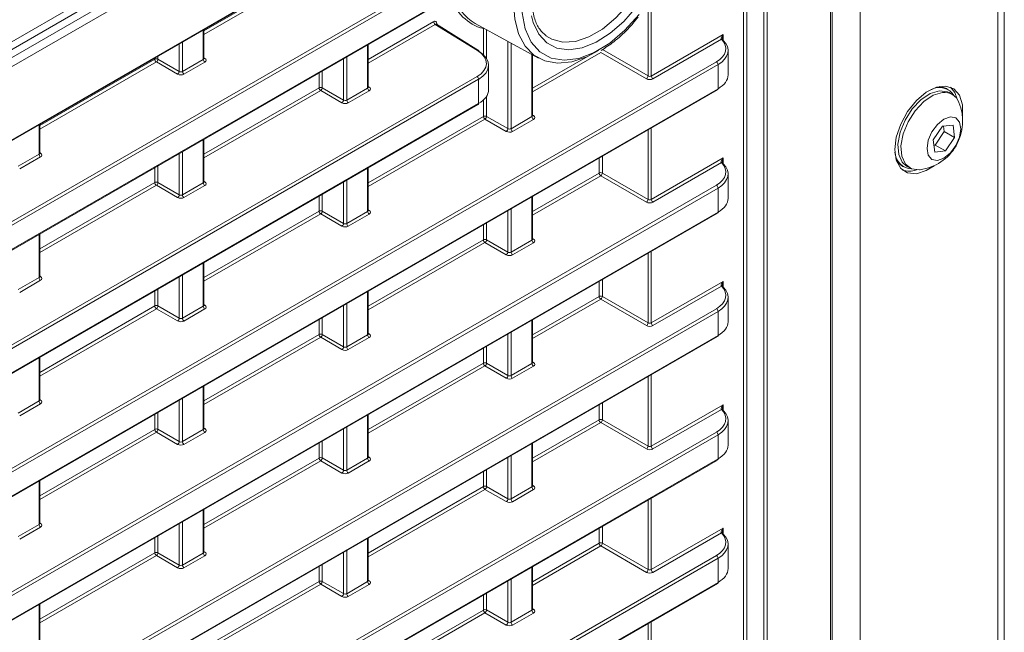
# Model space of a CAD drawing. Header units: millimetres. Extents: x 0 to 1118, y 0 to 864.
# Tile 98 of 156: x 1010 to 1031, y 344 to 357. Entities that reach past the tile are written whole.
import ezdxf

# ---------------------------------------------------------------- set-up
doc = ezdxf.new("R2010")
doc.units = ezdxf.units.MM

msp = doc.modelspace()

# ---------------------------------------------------------------- linework, layer by layer
at = {"color": 9, "linetype": 'Continuous', "lineweight": 0}
for p, q in [((878.084, 280.746), (1023.554, 364.725)), ((1023.181, 364.856), (878.808, 281.511)), ((1023.641, 364.572), (878.171, 280.594)), ((1031.105, 363.664), (1031.105, 317.325)), ((1027.417, 314.542), (1027.417, 362.392)), ((1028.069, 361.911), (1028.069, 315.573)), ((880.541, 280.347), (1021.271, 361.589)), ((1025.948, 316.214), (1025.948, 359.105)), ((1026.018, 359.105), (1026.018, 316.214)), ((1006.287, 351.133), (1019.807, 358.938)), ((1019.842, 358.877), (1006.322, 351.072)), ((1025.499, 316.432), (1025.499, 358.87)), ((1025.569, 358.911), (1025.569, 316.433)), ((1013.598, 357.118), (1016.137, 358.584)), ((1016.172, 358.523), (1013.598, 357.037)), ((1006.322, 350.54), (1019.632, 358.224)), ((1023.393, 356.12), (1023.393, 357.655)), ((1023.463, 357.695), (1023.463, 356.119)), ((1017.221, 356.486), (1018.665, 357.319)), ((1018.735, 357.278), (1018.735, 357.254)), ((1013.583, 356.486), (1013.583, 357.134)), ((1018.699, 357.258), (1017.221, 356.405)), ((1019.63, 356.683), (1018.699, 357.258)), ((1019.761, 356.59), (1019.761, 357.167)), ((1019.831, 357.142), (1019.831, 356.505)), ((1013.122, 356.868), (1013.122, 356.22)), ((1020.3, 354.957), (1020.3, 356.885)), ((1020.37, 356.846), (1020.37, 354.956)), ((1023.463, 356.119), (1025.048, 357.034)), ((1025.01, 356.931), (1023.498, 356.058)), ((1025.048, 357.034), (1025.048, 356.922)), ((1013.052, 356.221), (1013.052, 356.827)), ((1017.207, 355.854), (1017.207, 356.807)), ((1022.35, 356.641), (1020.845, 355.773)), ((1023.358, 356.059), (1022.35, 356.641)), ((1022.385, 356.702), (1023.393, 356.12)), ((1009.296, 347.422), (1024.903, 356.432)), ((1009.974, 355.026), (1012.513, 356.492)), ((1012.548, 356.431), (1009.974, 354.945)), ((1012.513, 356.492), (1012.513, 356.516)), ((1013.017, 356.16), (1012.548, 356.431)), ((1012.583, 356.557), (1012.583, 356.492)), ((1012.583, 356.492), (1013.052, 356.221)), ((1013.122, 356.22), (1013.583, 356.486)), ((1013.618, 356.425), (1013.157, 356.159)), ((1013.598, 356.521), (1013.619, 356.508)), ((1016.676, 355.589), (1016.676, 356.5)), ((1016.746, 356.541), (1016.746, 355.588)), ((1020.831, 355.222), (1020.831, 356.593)), ((1020.845, 355.854), (1022.07, 356.56)), ((1024.938, 356.371), (1009.33, 347.361)), ((1016.137, 355.86), (1016.137, 356.189)), ((1016.207, 356.23), (1016.207, 355.86)), ((1024.938, 355.839), (1024.938, 356.371)), ((1006.287, 348.409), (1019.621, 356.107)), ((1019.656, 356.046), (1006.322, 348.348)), ((1019.656, 355.514), (1019.656, 356.046)), ((1009.33, 346.829), (1024.938, 355.839)), ((1013.598, 354.394), (1016.137, 355.86)), ((1016.172, 355.799), (1013.598, 354.313)), ((1016.641, 355.528), (1016.172, 355.799)), ((1016.207, 355.86), (1016.676, 355.589)), ((1016.746, 355.588), (1017.207, 355.854)), ((1017.242, 355.793), (1016.781, 355.527)), ((1017.221, 355.889), (1017.243, 355.876)), ((1019.761, 355.228), (1019.761, 355.589)), ((1019.831, 355.672), (1019.831, 355.228)), ((1006.322, 347.816), (1019.656, 355.514)), ((1017.221, 353.762), (1019.761, 355.228)), ((1019.796, 355.167), (1017.221, 353.681)), ((1020.264, 354.896), (1019.796, 355.167)), ((1019.831, 355.228), (1020.3, 354.957)), ((1020.37, 354.956), (1020.831, 355.222)), ((1020.865, 355.161), (1020.405, 354.895)), ((1020.845, 355.257), (1020.867, 355.244)), ((1009.959, 354.394), (1009.959, 355.042)), ((1023.393, 353.396), (1023.393, 354.93)), ((1023.463, 354.971), (1023.463, 353.395)), ((1013.583, 353.762), (1013.583, 354.715)), ((1013.122, 354.449), (1013.122, 353.496)), ((1009.498, 354.128), (1009.959, 354.394)), ((1009.994, 354.333), (1009.533, 354.067)), ((1009.974, 354.429), (1009.995, 354.416)), ((1013.052, 353.497), (1013.052, 354.408)), ((1022.315, 353.978), (1022.315, 354.308)), ((1022.385, 354.348), (1022.385, 353.978)), ((1023.463, 353.395), (1025.048, 354.31)), ((1025.048, 354.31), (1025.048, 354.198)), ((1012.513, 353.768), (1012.513, 354.097)), ((1012.583, 354.138), (1012.583, 353.768)), ((1017.207, 353.13), (1017.207, 354.083)), ((1025.01, 354.207), (1023.498, 353.334)), ((1013.598, 353.797), (1013.619, 353.784)), ((1016.746, 353.817), (1016.746, 352.864)), ((1020.845, 353.13), (1022.315, 353.978)), ((1022.35, 353.917), (1020.845, 353.049)), ((1023.358, 353.335), (1022.35, 353.917)), ((1022.385, 353.978), (1023.393, 353.396)), ((1006.287, 342.961), (1024.903, 353.708)), ((1024.938, 353.647), (1006.322, 342.9)), ((1009.974, 352.302), (1012.513, 353.768)), ((1012.548, 353.707), (1009.974, 352.221)), ((1013.017, 353.436), (1012.548, 353.707)), ((1012.583, 353.768), (1013.052, 353.497)), ((1013.122, 353.496), (1013.583, 353.762)), ((1013.618, 353.701), (1013.157, 353.435)), ((1016.676, 352.865), (1016.676, 353.776)), ((1024.938, 353.114), (1024.938, 353.647)), ((1016.137, 353.136), (1016.137, 353.465)), ((1016.207, 353.506), (1016.207, 353.136)), ((1020.831, 352.498), (1020.831, 353.451)), ((1017.221, 353.165), (1017.243, 353.152)), ((1020.3, 352.233), (1020.3, 353.144)), ((1020.37, 353.185), (1020.37, 352.232)), ((1006.322, 342.368), (1024.938, 353.114)), ((1013.598, 351.67), (1016.137, 353.136)), ((1016.172, 353.075), (1013.598, 351.589)), ((1016.641, 352.804), (1016.172, 353.075)), ((1016.207, 353.136), (1016.676, 352.865)), ((1016.746, 352.864), (1017.207, 353.13)), ((1017.242, 353.069), (1016.781, 352.803)), ((1019.761, 352.504), (1019.761, 352.833)), ((1019.831, 352.874), (1019.831, 352.504)), ((1009.959, 351.67), (1009.959, 352.623)), ((1017.221, 351.038), (1019.761, 352.504)), ((1019.831, 352.504), (1020.3, 352.233)), ((1020.37, 352.232), (1020.831, 352.498)), ((1020.845, 352.533), (1020.867, 352.52)), ((1019.796, 352.443), (1017.221, 350.957)), ((1020.264, 352.172), (1019.796, 352.443)), ((1020.865, 352.437), (1020.405, 352.171)), ((1023.393, 350.672), (1023.393, 352.206)), ((1023.463, 352.247), (1023.463, 350.671)), ((1013.583, 351.038), (1013.583, 351.991)), ((1009.498, 351.404), (1009.959, 351.67)), ((1009.974, 351.705), (1009.995, 351.692)), ((1013.052, 350.773), (1013.052, 351.684)), ((1013.122, 351.725), (1013.122, 350.772)), ((1022.385, 351.624), (1022.385, 351.254)), ((1009.994, 351.609), (1009.533, 351.343)), ((1012.583, 351.414), (1012.583, 351.044)), ((1022.315, 351.254), (1022.315, 351.583)), ((1023.463, 350.671), (1025.048, 351.585)), ((1025.01, 351.483), (1023.498, 350.61)), ((1025.048, 351.585), (1025.048, 351.474)), ((1012.513, 351.044), (1012.513, 351.373)), ((1017.207, 350.406), (1017.207, 351.359)), ((1020.845, 350.406), (1022.315, 351.254)), ((1022.35, 351.193), (1020.845, 350.325)), ((1023.358, 350.611), (1022.35, 351.193)), ((1022.385, 351.254), (1023.393, 350.672)), ((1006.287, 340.237), (1024.903, 350.983)), ((1009.974, 349.578), (1012.513, 351.044)), ((1012.548, 350.983), (1009.974, 349.497)), ((1013.017, 350.712), (1012.548, 350.983)), ((1012.583, 351.044), (1013.052, 350.773)), ((1013.122, 350.772), (1013.583, 351.038)), ((1013.618, 350.977), (1013.157, 350.711)), ((1013.598, 351.073), (1013.619, 351.06)), ((1016.676, 350.141), (1016.676, 351.052)), ((1016.746, 351.093), (1016.746, 350.14)), ((1024.938, 350.923), (1006.322, 340.176)), ((1016.207, 350.782), (1016.207, 350.412)), ((1024.938, 350.39), (1024.938, 350.923)), ((1016.137, 350.411), (1016.137, 350.741)), ((1020.831, 349.774), (1020.831, 350.727)), ((1006.322, 339.644), (1024.938, 350.39)), ((1013.598, 348.946), (1016.137, 350.411)), ((1016.172, 350.351), (1013.598, 348.865)), ((1016.641, 350.08), (1016.172, 350.351)), ((1016.207, 350.412), (1016.676, 350.141)), ((1016.746, 350.14), (1017.207, 350.406)), ((1017.242, 350.345), (1016.781, 350.079)), ((1017.221, 350.441), (1017.243, 350.428)), ((1020.3, 349.509), (1020.3, 350.42)), ((1020.37, 350.461), (1020.37, 349.508)), ((1019.761, 349.779), (1019.761, 350.109)), ((1019.831, 350.15), (1019.831, 349.78)), ((1009.959, 348.946), (1009.959, 349.899)), ((1017.221, 348.314), (1019.761, 349.779)), ((1019.796, 349.719), (1017.221, 348.233)), ((1020.264, 349.448), (1019.796, 349.719)), ((1019.831, 349.78), (1020.3, 349.509)), ((1020.37, 349.508), (1020.831, 349.774)), ((1020.865, 349.713), (1020.405, 349.447)), ((1020.845, 349.809), (1020.867, 349.796)), ((1023.393, 347.948), (1023.393, 349.482)), ((1023.463, 349.522), (1023.463, 347.947)), ((1013.583, 348.314), (1013.583, 349.267)), ((1009.498, 348.68), (1009.959, 348.946)), ((1009.994, 348.885), (1009.533, 348.619)), ((1009.974, 348.981), (1009.995, 348.968)), ((1013.052, 348.049), (1013.052, 348.96)), ((1013.122, 349.001), (1013.122, 348.048)), ((1022.315, 348.53), (1022.315, 348.859)), ((1022.385, 348.9), (1022.385, 348.53)), ((1023.463, 347.947), (1025.048, 348.861)), ((1025.048, 348.861), (1025.048, 348.75)), ((1012.513, 348.319), (1012.513, 348.649)), ((1012.583, 348.689), (1012.583, 348.32)), ((1017.207, 347.682), (1017.207, 348.635)), ((1025.01, 348.759), (1023.498, 347.886)), ((1016.746, 348.369), (1016.746, 347.416)), ((1020.845, 347.681), (1022.315, 348.53)), ((1022.35, 348.469), (1020.845, 347.601)), ((1023.358, 347.887), (1022.35, 348.469)), ((1022.385, 348.53), (1023.393, 347.948)), ((1006.287, 337.513), (1024.903, 348.259)), ((1024.938, 348.198), (1006.322, 337.452)), ((1009.974, 346.853), (1012.513, 348.319)), ((1012.548, 348.259), (1009.974, 346.773)), ((1013.017, 347.988), (1012.548, 348.259)), ((1012.583, 348.32), (1013.052, 348.049)), ((1013.122, 348.048), (1013.583, 348.314)), ((1013.618, 348.253), (1013.157, 347.987)), ((1013.598, 348.349), (1013.619, 348.336)), ((1016.676, 347.417), (1016.676, 348.328)), ((1024.938, 347.666), (1024.938, 348.198)), ((1016.137, 347.687), (1016.137, 348.017)), ((1016.207, 348.057), (1016.207, 347.688)), ((1020.831, 347.05), (1020.831, 348.003)), ((1017.221, 347.717), (1017.243, 347.704)), ((1020.37, 347.737), (1020.37, 346.784)), ((1006.322, 336.92), (1024.938, 347.666)), ((1013.598, 346.221), (1016.137, 347.687)), ((1016.172, 347.627), (1013.598, 346.141)), ((1016.641, 347.356), (1016.172, 347.627)), ((1016.207, 347.688), (1016.676, 347.417)), ((1016.746, 347.416), (1017.207, 347.682)), ((1017.242, 347.621), (1016.781, 347.355)), ((1020.3, 346.785), (1020.3, 347.696)), ((1019.761, 347.055), (1019.761, 347.385)), ((1019.831, 347.425), (1019.831, 347.056)), ((1009.959, 346.222), (1009.959, 347.175)), ((1020.845, 347.085), (1020.867, 347.071)), ((1017.221, 345.589), (1019.761, 347.055)), ((1019.796, 346.995), (1017.221, 345.509)), ((1020.264, 346.724), (1019.796, 346.995)), ((1019.831, 347.056), (1020.3, 346.785)), ((1020.37, 346.784), (1020.831, 347.05)), ((1020.865, 346.989), (1020.405, 346.723)), ((1023.393, 345.224), (1023.393, 346.758)), ((1023.463, 346.798), (1023.463, 345.223)), ((1013.583, 345.59), (1013.583, 346.543)), ((1009.498, 345.956), (1009.959, 346.222)), ((1009.974, 346.257), (1009.995, 346.243)), ((1013.052, 345.325), (1013.052, 346.236)), ((1013.122, 346.277), (1013.122, 345.324)), ((1009.994, 346.161), (1009.533, 345.895)), ((1022.315, 345.806), (1022.315, 346.135)), ((1022.385, 346.176), (1022.385, 345.806)), ((1023.463, 345.223), (1025.048, 346.137)), ((1025.01, 346.035), (1023.498, 345.162)), ((1025.048, 346.137), (1025.048, 346.026)), ((1012.513, 345.595), (1012.513, 345.925)), ((1012.583, 345.965), (1012.583, 345.596)), ((1017.207, 344.958), (1017.207, 345.911)), ((1020.845, 344.957), (1022.315, 345.806)), ((1022.385, 345.806), (1023.393, 345.224)), ((1009.974, 344.129), (1012.513, 345.595)), ((1012.583, 345.596), (1013.052, 345.325)), ((1013.122, 345.324), (1013.583, 345.59)), ((1013.598, 345.625), (1013.619, 345.611)), ((1016.676, 344.693), (1016.676, 345.604)), ((1016.746, 345.645), (1016.746, 344.692)), ((1022.35, 345.745), (1020.845, 344.876)), ((1023.358, 345.163), (1022.35, 345.745)), ((1006.287, 334.789), (1024.903, 345.535)), ((1024.938, 345.474), (1006.322, 334.728)), ((1012.548, 345.534), (1009.974, 344.048)), ((1013.017, 345.264), (1012.548, 345.534)), ((1013.618, 345.529), (1013.157, 345.263)), ((1016.207, 345.333), (1016.207, 344.964)), ((1024.938, 344.942), (1024.938, 345.474)), ((1016.137, 344.963), (1016.137, 345.293)), ((1020.831, 344.326), (1020.831, 345.279)), ((1006.322, 334.196), (1024.938, 344.942)), ((1013.598, 343.497), (1016.137, 344.963)), ((1016.172, 344.902), (1013.598, 343.416)), ((1016.641, 344.632), (1016.172, 344.902)), ((1016.207, 344.964), (1016.676, 344.693)), ((1016.746, 344.692), (1017.207, 344.958)), ((1017.242, 344.897), (1016.781, 344.631)), ((1017.221, 344.993), (1017.243, 344.979)), ((1020.3, 344.061), (1020.3, 344.972)), ((1020.37, 345.013), (1020.37, 344.06)), ((1019.831, 344.701), (1019.831, 344.332)), ((1019.761, 344.331), (1019.761, 344.661)), ((1009.959, 343.498), (1009.959, 344.451)), ((1017.221, 342.865), (1019.761, 344.331)), ((1019.796, 344.27), (1017.221, 342.784)), ((1020.264, 344), (1019.796, 344.27)), ((1019.831, 344.332), (1020.3, 344.061)), ((1020.37, 344.06), (1020.831, 344.326)), ((1020.865, 344.265), (1020.405, 343.999)), ((1020.845, 344.361), (1020.867, 344.347)), ((1023.393, 342.5), (1023.393, 344.034)), ((1023.463, 344.074), (1023.463, 342.499))]:
    msp.add_line(p, q, dxfattribs=at)
at = {"color": 7, "linetype": 'Continuous', "lineweight": 15}
for p, q in [((878.704, 281.282), (1023.078, 364.627)), ((1031.251, 363.868), (1031.251, 317.529)), ((1027.453, 314.593), (1027.453, 362.443)), ((880.53, 280.324), (1021.261, 361.566)), ((1006.311, 350.517), (1019.621, 358.201)), ((1019.579, 357.28), (1020.977, 356.513)), ((1013.598, 356.507), (1013.598, 357.142)), ((1019.655, 356.685), (1018.725, 357.26)), ((1021.139, 357.008), (1021.201, 356.966)), ((1017.221, 355.875), (1017.221, 356.815)), ((1025.157, 356.142), (1025.157, 356.68)), ((1020.845, 355.243), (1020.845, 356.585)), ((1019.876, 355.817), (1019.876, 356.355)), ((1009.32, 346.806), (1024.927, 355.816)), ((1030.015, 355.817), (1029.973, 355.841)), ((1030.102, 355.714), (1030.034, 355.752)), ((1006.311, 347.793), (1019.646, 355.491)), ((1009.974, 354.415), (1009.974, 355.05)), ((1029.886, 355.009), (1029.683, 354.713)), ((1029.723, 354.596), (1029.925, 354.893)), ((1030.122, 355.033), (1029.886, 355.009)), ((1029.925, 354.893), (1029.911, 355.012)), ((1029.925, 354.893), (1030.155, 354.76)), ((1030.155, 354.76), (1030.122, 355.033)), ((1013.598, 353.783), (1013.598, 354.723)), ((1029.683, 354.713), (1029.717, 354.44)), ((1029.953, 354.464), (1030.155, 354.76)), ((1029.698, 354.594), (1029.723, 354.596)), ((1029.717, 354.44), (1029.953, 354.464)), ((1029.723, 354.596), (1029.953, 354.464)), ((1017.221, 353.151), (1017.221, 354.091)), ((1028.989, 354.137), (1029.031, 354.113)), ((1029.097, 354.129), (1029.164, 354.09)), ((1025.157, 353.418), (1025.157, 353.956)), ((1020.845, 352.519), (1020.845, 353.459)), ((1006.311, 342.345), (1024.927, 353.092)), ((1009.974, 351.691), (1009.974, 352.631)), ((1013.598, 351.059), (1013.598, 351.999)), ((1017.221, 350.427), (1017.221, 351.367)), ((1025.157, 350.694), (1025.157, 351.232)), ((1020.845, 349.795), (1020.845, 350.735)), ((1006.311, 339.621), (1024.927, 350.368)), ((1009.974, 348.967), (1009.974, 349.907)), ((1013.598, 348.335), (1013.598, 349.275)), ((1017.221, 347.703), (1017.221, 348.643)), ((1025.157, 347.97), (1025.157, 348.508)), ((1020.845, 347.071), (1020.845, 348.011)), ((1006.311, 336.897), (1024.927, 347.643)), ((1009.974, 346.243), (1009.974, 347.183)), ((1013.598, 345.611), (1013.598, 346.551)), ((1017.221, 344.979), (1017.221, 345.919)), ((1025.157, 345.245), (1025.157, 345.784)), ((1020.845, 344.347), (1020.845, 345.287)), ((1006.311, 334.173), (1024.927, 344.919)), ((1009.974, 343.519), (1009.974, 344.459))]:
    msp.add_line(p, q, dxfattribs=at)
at = {"color": 9, "linetype": 'Continuous', "lineweight": 0, "flags": 128}
for points in [[(1021.273, 359.642), (1021.023, 359.224), (1020.826, 358.784), (1020.689, 358.34), (1020.618, 357.91), (1020.615, 357.511), (1020.681, 357.159), (1020.814, 356.868), (1021.007, 356.651), (1021.253, 356.515), (1021.542, 356.466), (1021.863, 356.507), (1022.202, 356.635), (1022.547, 356.845), (1022.882, 357.13), (1023.195, 357.477)], [(1023.86, 359.569), (1023.829, 359.194), (1023.736, 358.797), (1023.585, 358.396), (1023.382, 358.007), (1023.137, 357.645), (1022.857, 357.326), (1022.557, 357.062), (1022.246, 356.865), (1021.939, 356.742), (1021.647, 356.698), (1021.383, 356.736), (1021.158, 356.853), (1020.981, 357.045), (1020.858, 357.304), (1020.821, 357.448)], [(1021.201, 356.966), (1021.268, 356.93), (1021.513, 356.866), (1021.79, 356.883), (1022.086, 356.982), (1022.388, 357.156), (1022.685, 357.4), (1022.961, 357.702), (1023.206, 358.049), (1023.409, 358.425), (1023.56, 358.816), (1023.653, 359.202), (1023.685, 359.568)], [(1019.761, 357.167), (1019.765, 357.175), (1019.767, 357.177)], [(1019.775, 357.173), (1019.768, 357.17), (1019.761, 357.167)]]:
    msp.add_lwpolyline(points, dxfattribs=at)
at = {"color": 7, "linetype": 'Continuous', "lineweight": 15, "flags": 128}
for points in [[(1022.3, 356.686), (1022.039, 356.546), (1021.71, 356.435), (1021.399, 356.403), (1021.118, 356.451), (1020.875, 356.579), (1020.679, 356.781), (1020.537, 357.05), (1020.454, 357.378), (1020.437, 357.55)], [(1030.329, 355.219), (1030.33, 355.228), (1030.33, 355.486), (1030.264, 355.695), (1030.138, 355.836), (1029.963, 355.896), (1029.754, 355.871), (1029.531, 355.761), (1029.312, 355.577), (1029.118, 355.336), (1028.966, 355.059), (1028.869, 354.769), (1028.836, 354.494), (1028.836, 354.494)], [(1029.097, 354.129), (1029.001, 354.214), (1028.921, 354.389), (1028.905, 354.618), (1028.953, 354.879), (1029.061, 355.146), (1029.219, 355.393), (1029.41, 355.595), (1029.617, 355.733), (1029.819, 355.794)], [(1029.395, 354.05), (1029.38, 354.048), (1029.203, 354.071), (1029.068, 354.175), (1028.988, 354.35), (1028.972, 354.579), (1029.02, 354.84), (1029.128, 355.107), (1029.286, 355.354), (1029.478, 355.556), (1029.684, 355.695), (1029.886, 355.755)], [(1029.816, 355.887), (1029.89, 355.875), (1029.973, 355.841)], [(1029.819, 355.794), (1029.996, 355.771), (1030.034, 355.752)], [(1030.213, 355.607), (1030.158, 355.757), (1030.062, 355.874)], [(1030.062, 355.217), (1030.183, 355.194), (1030.264, 355.101), (1030.292, 354.952), (1030.264, 354.771), (1030.183, 354.584), (1030.062, 354.421), (1029.92, 354.306), (1029.777, 354.256), (1029.656, 354.279), (1029.575, 354.372), (1029.546, 354.521), (1029.574, 354.702), (1029.655, 354.888), (1029.776, 355.052), (1029.919, 355.167), (1030.062, 355.217)], [(1028.836, 354.494), (1028.869, 354.258), (1028.966, 354.081), (1029.118, 353.979), (1029.312, 353.962), (1029.531, 354.031), (1029.706, 354.14)], [(1028.989, 354.137), (1028.918, 354.192), (1028.872, 354.25)]]:
    msp.add_lwpolyline(points, dxfattribs=at)
at = {"color": 7, "linetype": 'Continuous', "lineweight": 15}
for centre, radius, start, end in [((1020.011, 358.137), 1.002, 195.5292, 255.547), ((1020.1, 358.166), 1.027, 194.779, 239.5336), ((1025.025, 356.907), 0.0276, 356.8614, 44.3385), ((1019.641, 356.665), 0.0247, 353.5985, 52.967), ((1024.913, 355.836), 0.0247, 305.0752, 6.237), ((1029.815, 355.476), 0.39, 32.0224, 116.7761), ((1029.93, 355.416), 0.342, 20.066, 97.4658), ((1029.252, 355.122), 1.081, 277.6071, 22.3983), ((1019.632, 355.511), 0.024, 304.1262, 7.186), ((1029.227, 354.457), 0.39, 183.2308, 267.9814), ((1025.025, 354.183), 0.0276, 356.8614, 44.3385), ((1029.154, 354.484), 0.465, 251.3601, 289.8883), ((1024.914, 353.111), 0.024, 304.1262, 7.186), ((1025.025, 351.459), 0.0276, 356.8623, 44.3151), ((1024.914, 350.387), 0.024, 304.1262, 7.186), ((1025.025, 348.735), 0.0276, 356.8623, 44.3151), ((1024.914, 347.663), 0.024, 304.1262, 7.186), ((1025.025, 346.01), 0.0276, 356.8623, 44.3151), ((1024.914, 344.939), 0.024, 304.1262, 7.186)]:
    msp.add_arc(centre, radius, start, end, dxfattribs=at)
at = {"color": 9, "linetype": 'Continuous', "lineweight": 0}
for centre, radius, start, end in [((1018.742, 357.322), 0.077, 182.6523, 236.7703), ((1018.747, 357.253), 0.0275, 115.8058, 159.6314), ((1025.019, 356.913), 0.0277, 48.8406, 117.4768), ((1025.023, 356.901), 0.0329, 49.8331, 113.8872), ((1019.644, 356.663), 0.0244, 62.6741, 126.5108), ((1012.548, 356.423), 0.077, 63.2338, 117.3435), ((1012.59, 356.495), 0.077, 182.6523, 236.7703), ((1012.504, 356.497), 0.0793, 303.5222, 356.4778), ((1013.66, 356.49), 0.077, 182.6523, 236.7703), ((1013.603, 356.531), 0.0278, 257.8973, 303.5269), ((1024.861, 356.367), 0.077, 2.6523, 56.7703), ((1012.973, 356.226), 0.0793, 303.5222, 356.4778), ((1013.199, 356.224), 0.077, 182.6523, 236.7703), ((1019.579, 356.042), 0.077, 2.6523, 56.7703), ((1023.314, 356.125), 0.0793, 303.5222, 356.4778), ((1023.54, 356.123), 0.077, 182.6523, 236.7703), ((1016.172, 355.791), 0.077, 63.2338, 117.3435), ((1016.214, 355.863), 0.077, 182.6523, 236.7703), ((1016.128, 355.865), 0.0793, 303.5222, 356.4778), ((1017.284, 355.858), 0.077, 182.6523, 236.7703), ((1017.227, 355.899), 0.0278, 257.8973, 303.5269), ((1016.597, 355.594), 0.0793, 303.5222, 356.4778), ((1016.823, 355.592), 0.077, 182.6523, 236.7703), ((1019.796, 355.159), 0.077, 63.2338, 117.3435), ((1019.838, 355.231), 0.077, 182.6523, 236.7703), ((1019.752, 355.233), 0.0793, 303.5222, 356.4778), ((1020.908, 355.226), 0.077, 182.6523, 236.7703), ((1020.851, 355.267), 0.0278, 257.7331, 303.5435), ((1020.221, 354.962), 0.0793, 303.5222, 356.4778), ((1020.447, 354.96), 0.077, 182.6523, 236.7703), ((1010.036, 354.398), 0.077, 182.6523, 236.7703), ((1009.98, 354.439), 0.0278, 257.8973, 303.5269), ((1025.019, 354.189), 0.0277, 48.8406, 117.4768), ((1025.023, 354.177), 0.0329, 49.8331, 113.8872), ((1022.35, 353.909), 0.077, 63.2338, 117.3435), ((1022.392, 353.981), 0.077, 182.6523, 236.7703), ((1022.306, 353.983), 0.0793, 303.5222, 356.4778), ((1012.548, 353.699), 0.077, 63.2338, 117.3435), ((1012.59, 353.771), 0.077, 182.6523, 236.7703), ((1012.504, 353.773), 0.0793, 303.5222, 356.4778), ((1013.66, 353.766), 0.077, 182.6523, 236.7703), ((1013.603, 353.807), 0.0278, 257.7331, 303.5435), ((1024.861, 353.643), 0.077, 2.6523, 56.7703), ((1012.973, 353.502), 0.0793, 303.5222, 356.4778), ((1013.199, 353.5), 0.077, 182.6523, 236.7703), ((1023.314, 353.401), 0.0793, 303.5222, 356.4778), ((1023.54, 353.399), 0.077, 182.6523, 236.7703), ((1016.172, 353.067), 0.077, 63.2338, 117.3435), ((1017.227, 353.175), 0.0278, 257.7331, 303.5435), ((1016.214, 353.139), 0.077, 182.6523, 236.7703), ((1016.128, 353.141), 0.0793, 303.5222, 356.4778), ((1017.284, 353.134), 0.077, 182.6523, 236.7703), ((1016.597, 352.87), 0.0793, 303.5222, 356.4778), ((1016.823, 352.868), 0.077, 182.6523, 236.7703), ((1019.796, 352.435), 0.077, 63.2338, 117.3435), ((1019.838, 352.507), 0.077, 182.6523, 236.7703), ((1019.752, 352.509), 0.0793, 303.5222, 356.4778), ((1020.908, 352.502), 0.077, 182.6523, 236.7703), ((1020.851, 352.543), 0.0278, 257.8973, 303.5269), ((1020.221, 352.238), 0.0793, 303.5222, 356.4778), ((1020.447, 352.236), 0.077, 182.6523, 236.7703), ((1010.036, 351.674), 0.077, 182.6523, 236.7703), ((1009.98, 351.715), 0.0278, 257.7331, 303.5435), ((1025.019, 351.465), 0.0276, 48.7677, 117.4873), ((1025.023, 351.452), 0.0336, 50.4995, 113.2008), ((1022.35, 351.185), 0.077, 63.2338, 117.3435), ((1022.392, 351.257), 0.077, 182.6523, 236.7703), ((1022.306, 351.259), 0.0793, 303.5222, 356.4778), ((1012.548, 350.975), 0.077, 63.2338, 117.3435), ((1012.59, 351.047), 0.077, 182.6523, 236.7703), ((1012.504, 351.049), 0.0793, 303.5222, 356.4778), ((1013.66, 351.042), 0.077, 182.6523, 236.7703), ((1013.603, 351.083), 0.0278, 257.7331, 303.5435), ((1024.861, 350.919), 0.077, 2.6523, 56.7703), ((1012.973, 350.778), 0.0793, 303.5222, 356.4778), ((1013.199, 350.776), 0.077, 182.6523, 236.7703), ((1023.314, 350.677), 0.0793, 303.5222, 356.4778), ((1023.54, 350.675), 0.077, 182.6523, 236.7703), ((1016.172, 350.343), 0.077, 63.2338, 117.3435), ((1016.214, 350.415), 0.077, 182.6523, 236.7703), ((1016.128, 350.417), 0.0793, 303.5222, 356.4778), ((1017.284, 350.41), 0.077, 182.6523, 236.7703), ((1017.227, 350.451), 0.0278, 257.8973, 303.5269), ((1016.597, 350.146), 0.0793, 303.5222, 356.4778), ((1016.823, 350.144), 0.077, 182.6523, 236.7703), ((1019.796, 349.711), 0.077, 63.2338, 117.3435), ((1019.838, 349.783), 0.077, 182.6523, 236.7703), ((1019.752, 349.785), 0.0793, 303.5222, 356.4778), ((1020.908, 349.778), 0.077, 182.6523, 236.7703), ((1020.851, 349.819), 0.0278, 257.8973, 303.5269), ((1020.221, 349.514), 0.0793, 303.5222, 356.4778), ((1020.447, 349.512), 0.077, 182.6523, 236.7703), ((1010.036, 348.95), 0.077, 182.6523, 236.7703), ((1009.98, 348.991), 0.0278, 257.7331, 303.5435), ((1025.019, 348.741), 0.0276, 48.7677, 117.4873), ((1025.023, 348.728), 0.0336, 50.4995, 113.2008), ((1022.35, 348.461), 0.077, 63.2338, 117.3435), ((1022.392, 348.533), 0.077, 182.6523, 236.7703), ((1022.306, 348.535), 0.0793, 303.5222, 356.4778), ((1012.548, 348.251), 0.077, 63.2338, 117.3435), ((1012.59, 348.323), 0.077, 182.6523, 236.7703), ((1012.504, 348.325), 0.0793, 303.5222, 356.4778), ((1013.66, 348.318), 0.077, 182.6523, 236.7703), ((1013.603, 348.359), 0.0278, 257.8973, 303.5269), ((1024.861, 348.195), 0.077, 2.6523, 56.7703), ((1012.973, 348.054), 0.0793, 303.5222, 356.4778), ((1013.199, 348.052), 0.077, 182.6523, 236.7703), ((1023.314, 347.953), 0.0793, 303.5222, 356.4778), ((1023.54, 347.95), 0.077, 182.6523, 236.7703), ((1016.172, 347.619), 0.077, 63.2338, 117.3435), ((1016.214, 347.691), 0.077, 182.6523, 236.7703), ((1016.128, 347.693), 0.0793, 303.5222, 356.4778), ((1017.284, 347.686), 0.077, 182.6523, 236.7703), ((1017.227, 347.727), 0.0278, 257.8973, 303.5269), ((1016.597, 347.422), 0.0793, 303.5222, 356.4778), ((1016.823, 347.42), 0.077, 182.6523, 236.7703), ((1019.796, 346.987), 0.077, 63.2338, 117.3435), ((1020.851, 347.095), 0.0278, 257.8973, 303.5269), ((1019.838, 347.059), 0.077, 182.6523, 236.7703), ((1019.752, 347.061), 0.0793, 303.5222, 356.4778), ((1020.908, 347.054), 0.077, 182.6523, 236.7703), ((1020.221, 346.79), 0.0793, 303.5222, 356.4778), ((1020.447, 346.788), 0.077, 182.6523, 236.7703), ((1010.036, 346.226), 0.077, 182.6523, 236.7703), ((1009.98, 346.267), 0.0278, 257.8973, 303.5269), ((1025.019, 346.017), 0.0276, 48.7677, 117.4873), ((1025.023, 346.004), 0.0336, 50.4995, 113.2008), ((1022.35, 345.737), 0.077, 63.2338, 117.3435), ((1022.392, 345.809), 0.077, 182.6523, 236.7703), ((1022.306, 345.811), 0.0793, 303.5222, 356.4778), ((1012.548, 345.527), 0.077, 63.2338, 117.3435), ((1012.59, 345.599), 0.077, 182.6523, 236.7703), ((1012.504, 345.601), 0.0793, 303.5222, 356.4778), ((1013.66, 345.594), 0.077, 182.6523, 236.7703), ((1013.603, 345.635), 0.0278, 257.8973, 303.5269), ((1012.973, 345.33), 0.0793, 303.5222, 356.4778), ((1013.199, 345.328), 0.077, 182.6523, 236.7703), ((1024.861, 345.471), 0.077, 2.6523, 56.7703), ((1023.314, 345.229), 0.0793, 303.5222, 356.4778), ((1023.54, 345.226), 0.077, 182.6523, 236.7703), ((1016.172, 344.895), 0.077, 63.2338, 117.3435), ((1016.214, 344.967), 0.077, 182.6523, 236.7703), ((1016.128, 344.969), 0.0793, 303.5222, 356.4778), ((1017.284, 344.962), 0.077, 182.6523, 236.7703), ((1017.227, 345.003), 0.0278, 257.8973, 303.5269), ((1016.597, 344.698), 0.0793, 303.5222, 356.4778), ((1016.823, 344.696), 0.077, 182.6523, 236.7703), ((1019.796, 344.263), 0.077, 63.2338, 117.3435), ((1019.838, 344.335), 0.077, 182.6523, 236.7703), ((1019.752, 344.337), 0.0793, 303.5222, 356.4778), ((1020.908, 344.33), 0.077, 182.6523, 236.7703), ((1020.851, 344.371), 0.0278, 257.8973, 303.5269), ((1020.221, 344.066), 0.0793, 303.5222, 356.4778), ((1020.447, 344.063), 0.077, 182.6523, 236.7703)]:
    msp.add_arc(centre, radius, start, end, dxfattribs=at)
for centre, major_axis, ratio, start_param, end_param in [((1018.665, 357.237), (0.05, 0.0866), 0.577206, 5.497858, 7.06835), ((1018.7, 357.217), (0.0237, 0.0441), 0.576503, 6.24835, 7.050964), ((1024.408, 356.727), (0.7, -0.011), 0.587275, 5.506822, 6.827513), ((1025.083, 357.013), (0.0734, 0.0797), 0.368963, 1.653395, 3.003658), ((1025.083, 357.013), (0.032, 0.103), 0.368959, 1.488244, 2.31873), ((1019.126, 356.402), (0.7, -0.011), 0.587275, 5.506822, 7.060165), ((1013.548, 356.508), (0.05, -0.0016), 0.597067, 5.516493, 6.301891), ((1013.547, 356.468), (0.1, -0.0015), 0.587275, 5.506822, 7.060165), ((1013.087, 356.242), (0.05, -0.0016), 0.597067, 3.96315, 5.516493), ((1013.086, 356.202), (0.1, -0.0015), 0.587275, 3.953479, 5.506822), ((1023.428, 356.1), (0.1, -0.0015), 0.587275, 3.953479, 5.506822), ((1023.428, 356.141), (0.05, -0.0016), 0.597067, 3.96315, 5.516493), ((1017.171, 355.876), (0.05, -0.0016), 0.597067, 5.516493, 6.301891), ((1017.171, 355.836), (0.1, -0.0015), 0.587275, 5.506822, 7.060165), ((1016.71, 355.57), (0.1, -0.0015), 0.587275, 3.953479, 5.506822), ((1016.711, 355.61), (0.05, -0.0016), 0.597067, 3.96315, 5.516493), ((1020.795, 355.244), (0.05, -0.0016), 0.597067, 5.516493, 6.301891), ((1020.795, 355.204), (0.1, -0.0015), 0.587275, 5.506822, 7.060165), ((1020.334, 354.938), (0.1, -0.0015), 0.587275, 3.953479, 5.506822), ((1020.335, 354.978), (0.05, -0.0016), 0.597067, 3.96315, 5.516493), ((1009.924, 354.416), (0.05, -0.0016), 0.597067, 5.516493, 6.301891), ((1009.923, 354.376), (0.1, -0.0015), 0.587275, 5.506822, 7.060165), ((1025.083, 354.289), (0.0734, 0.0797), 0.368963, 1.653395, 3.003658), ((1025.083, 354.289), (0.032, 0.103), 0.368959, 1.488244, 2.31873), ((1024.408, 354.003), (0.7, -0.011), 0.587275, 5.506822, 6.827513), ((1013.548, 353.784), (0.05, -0.0016), 0.597067, 5.516493, 6.301891), ((1013.547, 353.744), (0.1, -0.0015), 0.587275, 5.506822, 7.060165), ((1013.086, 353.478), (0.1, -0.0015), 0.587275, 3.953479, 5.506822), ((1013.087, 353.518), (0.05, -0.0016), 0.597067, 3.96315, 5.516493), ((1023.428, 353.417), (0.05, -0.0016), 0.597067, 3.96315, 5.516493), ((1017.171, 353.152), (0.05, -0.0016), 0.597067, 5.516493, 6.301891), ((1017.171, 353.112), (0.1, -0.0015), 0.587275, 5.506822, 7.060165), ((1023.428, 353.376), (0.1, -0.0015), 0.587275, 3.953479, 5.506822), ((1016.71, 352.846), (0.1, -0.0015), 0.587275, 3.953479, 5.506822), ((1016.711, 352.886), (0.05, -0.0016), 0.597067, 3.96315, 5.516493), ((1020.795, 352.52), (0.05, -0.0016), 0.597067, 5.516493, 6.301891), ((1020.795, 352.48), (0.1, -0.0015), 0.587275, 5.506822, 7.060165), ((1020.334, 352.214), (0.1, -0.0015), 0.587275, 3.953479, 5.506822), ((1020.335, 352.254), (0.05, -0.0016), 0.597067, 3.96315, 5.516493), ((1009.924, 351.692), (0.05, -0.0016), 0.597067, 5.516493, 6.301891), ((1009.923, 351.652), (0.1, -0.0015), 0.587275, 5.506822, 7.060165), ((1024.408, 351.279), (0.7, -0.011), 0.587275, 5.506822, 6.827513), ((1025.083, 351.565), (0.0734, 0.0797), 0.368963, 1.653395, 3.003658), ((1025.083, 351.565), (0.032, 0.103), 0.368959, 1.488244, 2.31873), ((1013.548, 351.06), (0.05, -0.0016), 0.597067, 5.516493, 6.301891), ((1013.547, 351.02), (0.1, -0.0015), 0.587275, 5.506822, 7.060165), ((1013.087, 350.794), (0.05, -0.0016), 0.597067, 3.96315, 5.516493), ((1013.086, 350.753), (0.1, -0.0015), 0.587275, 3.953479, 5.506822), ((1023.428, 350.652), (0.1, -0.0015), 0.587275, 3.953479, 5.506822), ((1023.428, 350.693), (0.05, -0.0016), 0.597067, 3.96315, 5.516493), ((1017.171, 350.428), (0.05, -0.0016), 0.597067, 5.516493, 6.301891), ((1017.171, 350.388), (0.1, -0.0015), 0.587275, 5.506822, 7.060165), ((1016.711, 350.162), (0.05, -0.0016), 0.597067, 3.96315, 5.516493), ((1016.71, 350.121), (0.1, -0.0015), 0.587275, 3.953479, 5.506822), ((1020.795, 349.796), (0.05, -0.0016), 0.597067, 5.516493, 6.301891), ((1020.795, 349.755), (0.1, -0.0015), 0.587275, 5.506822, 7.060165), ((1020.334, 349.489), (0.1, -0.0015), 0.587275, 3.953479, 5.506822), ((1020.335, 349.53), (0.05, -0.0016), 0.597067, 3.96315, 5.516493), ((1009.924, 348.968), (0.05, -0.0016), 0.597067, 5.516493, 6.301891), ((1009.923, 348.927), (0.1, -0.0015), 0.587275, 5.506822, 7.060165), ((1025.083, 348.841), (0.0734, 0.0797), 0.368963, 1.653395, 3.003658), ((1025.083, 348.841), (0.032, 0.103), 0.368959, 1.488244, 2.31873), ((1024.408, 348.555), (0.7, -0.011), 0.587275, 5.506822, 6.827513), ((1013.548, 348.336), (0.05, -0.0016), 0.597067, 5.516493, 6.301891), ((1013.547, 348.295), (0.1, -0.0015), 0.587275, 5.506822, 7.060165), ((1013.086, 348.029), (0.1, -0.0015), 0.587275, 3.953479, 5.506822), ((1013.087, 348.07), (0.05, -0.0016), 0.597067, 3.96315, 5.516493), ((1023.428, 347.969), (0.05, -0.0016), 0.597067, 3.96315, 5.516493), ((1023.428, 347.928), (0.1, -0.0015), 0.587275, 3.953479, 5.506822), ((1017.171, 347.704), (0.05, -0.0016), 0.597067, 5.516493, 6.301891), ((1017.171, 347.663), (0.1, -0.0015), 0.587275, 5.506822, 7.060165), ((1016.71, 347.397), (0.1, -0.0015), 0.587275, 3.953479, 5.506822), ((1016.711, 347.438), (0.05, -0.0016), 0.597067, 3.96315, 5.516493), ((1020.795, 347.072), (0.05, -0.0016), 0.597067, 5.516493, 6.301891), ((1020.795, 347.031), (0.1, -0.0015), 0.587275, 5.506822, 7.060165), ((1020.334, 346.765), (0.1, -0.0015), 0.587275, 3.953479, 5.506822), ((1020.335, 346.806), (0.05, -0.0016), 0.597067, 3.96315, 5.516493), ((1009.924, 346.244), (0.05, -0.0016), 0.597067, 5.516493, 6.301891), ((1009.923, 346.203), (0.1, -0.0015), 0.587275, 5.506822, 7.060165), ((1024.408, 345.831), (0.7, -0.011), 0.587275, 5.506822, 6.827513), ((1025.083, 346.117), (0.0734, 0.0797), 0.368963, 1.653395, 3.003658), ((1025.083, 346.117), (0.032, 0.103), 0.368959, 1.488244, 2.31873), ((1013.548, 345.612), (0.05, -0.0016), 0.597067, 5.516493, 6.301891), ((1013.547, 345.571), (0.1, -0.0015), 0.587275, 5.506822, 7.060165), ((1013.087, 345.346), (0.05, -0.0016), 0.597067, 3.96315, 5.516493), ((1013.086, 345.305), (0.1, -0.0015), 0.587275, 3.953479, 5.506822), ((1023.428, 345.204), (0.1, -0.0015), 0.587275, 3.953479, 5.506822), ((1023.428, 345.245), (0.05, -0.0016), 0.597067, 3.96315, 5.516493), ((1017.171, 344.98), (0.05, -0.0016), 0.597067, 5.516493, 6.301891), ((1017.171, 344.939), (0.1, -0.0015), 0.587275, 5.506822, 7.060165), ((1016.711, 344.714), (0.05, -0.0016), 0.597067, 3.96315, 5.516493), ((1016.71, 344.673), (0.1, -0.0015), 0.587275, 3.953479, 5.506822), ((1020.795, 344.348), (0.05, -0.0016), 0.597067, 5.516493, 6.301891), ((1020.795, 344.307), (0.1, -0.0015), 0.587275, 5.506822, 7.060165), ((1020.335, 344.082), (0.05, -0.0016), 0.597067, 3.96315, 5.516493), ((1020.334, 344.041), (0.1, -0.0015), 0.587275, 3.953479, 5.506822)]:
    msp.add_ellipse(centre, major_axis=major_axis, ratio=ratio, start_param=start_param, end_param=end_param, dxfattribs=at)
at = {"color": 7, "linetype": 'Continuous', "lineweight": 15}
for centre, major_axis, ratio, start_param, end_param in [((1024.407, 356.687), (0.75, -0.011), 0.586615, 5.5062, 6.826891), ((1019.126, 356.362), (0.75, -0.011), 0.586615, 5.5062, 7.059544), ((1024.407, 356.135), (0.75, 0.01), 0.567807, 5.489905, 6.275303), ((1019.126, 355.81), (0.75, 0.01), 0.567807, 5.489905, 6.275303), ((1024.407, 353.963), (0.75, -0.011), 0.586615, 5.5062, 6.826891), ((1024.407, 353.411), (0.75, 0.01), 0.567807, 5.489905, 6.275303), ((1024.407, 351.239), (0.75, -0.011), 0.586615, 5.5062, 6.826891), ((1024.407, 350.687), (0.75, 0.01), 0.567807, 5.489905, 6.275303), ((1024.407, 348.515), (0.75, -0.011), 0.586615, 5.5062, 6.826891), ((1024.407, 347.963), (0.75, 0.01), 0.567807, 5.489905, 6.275303), ((1024.407, 345.791), (0.75, -0.011), 0.586615, 5.5062, 6.826891), ((1024.407, 345.238), (0.75, 0.01), 0.567807, 5.489905, 6.275303)]:
    msp.add_ellipse(centre, major_axis=major_axis, ratio=ratio, start_param=start_param, end_param=end_param, dxfattribs=at)
for points, knots in [([(1021.148, 357.006), (1021.098, 357.051), (1020.994, 357.145), (1020.899, 357.327), (1020.871, 357.475), (1020.862, 357.525)], [0, 0, 0, 0, 0.380165, 0.789822, 1, 1, 1, 1]), ([(1018.725, 357.26), (1018.722, 357.263), (1018.719, 357.267), (1018.72, 357.265), (1018.72, 357.265)], [0, 0, 0, 0, 0.957629, 1, 1, 1, 1]), ([(1022.36, 356.684), (1022.453, 356.745), (1022.653, 356.876), (1022.93, 357.127), (1023.099, 357.329), (1023.174, 357.419)], [0, 0, 0, 0, 0.324802, 0.6997, 1, 1, 1, 1]), ([(1025.038, 356.934), (1025.037, 356.935), (1025.036, 356.936), (1025.034, 356.943), (1025.033, 356.95), (1025.033, 356.953)], [0, 0, 0, 0, 0.310429, 0.66431, 1, 1, 1, 1]), ([(1025.045, 356.926), (1025.044, 356.927), (1025.042, 356.929), (1025.039, 356.933), (1025.037, 356.934)], [0, 0, 0, 0, 0.468706, 1, 1, 1, 1]), ([(1013.599, 356.502), (1013.599, 356.501), (1013.599, 356.501), (1013.597, 356.505), (1013.598, 356.507), (1013.598, 356.507)], [0, 0, 0, 0, 0.251447, 0.972188, 1, 1, 1, 1]), ([(1017.222, 355.87), (1017.223, 355.869), (1017.223, 355.869), (1017.221, 355.873), (1017.221, 355.875), (1017.221, 355.875)], [0, 0, 0, 0, 0.251447, 0.972188, 1, 1, 1, 1]), ([(1020.846, 355.238), (1020.846, 355.237), (1020.847, 355.237), (1020.845, 355.241), (1020.845, 355.243), (1020.845, 355.243)], [0, 0, 0, 0, 0.251447, 0.972188, 1, 1, 1, 1]), ([(1009.975, 354.41), (1009.975, 354.409), (1009.975, 354.409), (1009.973, 354.413), (1009.974, 354.415), (1009.974, 354.415)], [0, 0, 0, 0, 0.251447, 0.972188, 1, 1, 1, 1]), ([(1025.038, 354.21), (1025.037, 354.211), (1025.036, 354.212), (1025.034, 354.219), (1025.033, 354.226), (1025.033, 354.229)], [0, 0, 0, 0, 0.310429, 0.66431, 1, 1, 1, 1]), ([(1025.045, 354.202), (1025.044, 354.203), (1025.042, 354.205), (1025.039, 354.208), (1025.037, 354.21)], [0, 0, 0, 0, 0.468706, 1, 1, 1, 1]), ([(1013.599, 353.778), (1013.599, 353.777), (1013.599, 353.777), (1013.597, 353.781), (1013.598, 353.783), (1013.598, 353.783)], [0, 0, 0, 0, 0.251158, 0.971068, 1, 1, 1, 1]), ([(1017.222, 353.146), (1017.223, 353.145), (1017.223, 353.145), (1017.221, 353.149), (1017.221, 353.151), (1017.221, 353.151)], [0, 0, 0, 0, 0.251447, 0.972188, 1, 1, 1, 1]), ([(1020.846, 352.513), (1020.846, 352.513), (1020.847, 352.513), (1020.845, 352.517), (1020.845, 352.519), (1020.845, 352.519)], [0, 0, 0, 0, 0.251447, 0.972188, 1, 1, 1, 1]), ([(1009.975, 351.685), (1009.975, 351.685), (1009.975, 351.685), (1009.973, 351.689), (1009.974, 351.691), (1009.974, 351.691)], [0, 0, 0, 0, 0.251158, 0.971068, 1, 1, 1, 1]), ([(1025.038, 351.486), (1025.037, 351.486), (1025.036, 351.488), (1025.034, 351.495), (1025.033, 351.502), (1025.033, 351.505)], [0, 0, 0, 0, 0.310429, 0.66431, 1, 1, 1, 1]), ([(1025.045, 351.478), (1025.044, 351.479), (1025.042, 351.481), (1025.039, 351.484), (1025.037, 351.486)], [0, 0, 0, 0, 0.468087, 1, 1, 1, 1]), ([(1013.599, 351.053), (1013.599, 351.053), (1013.599, 351.053), (1013.597, 351.057), (1013.598, 351.059), (1013.598, 351.059)], [0, 0, 0, 0, 0.251447, 0.972188, 1, 1, 1, 1]), ([(1017.222, 350.421), (1017.223, 350.421), (1017.223, 350.421), (1017.221, 350.425), (1017.221, 350.427), (1017.221, 350.427)], [0, 0, 0, 0, 0.251447, 0.972188, 1, 1, 1, 1]), ([(1020.846, 349.789), (1020.846, 349.789), (1020.847, 349.789), (1020.845, 349.793), (1020.845, 349.795), (1020.845, 349.795)], [0, 0, 0, 0, 0.251447, 0.972188, 1, 1, 1, 1]), ([(1009.975, 348.961), (1009.975, 348.961), (1009.975, 348.961), (1009.973, 348.965), (1009.974, 348.967), (1009.974, 348.967)], [0, 0, 0, 0, 0.251447, 0.972188, 1, 1, 1, 1]), ([(1025.038, 348.762), (1025.037, 348.762), (1025.036, 348.764), (1025.034, 348.771), (1025.033, 348.778), (1025.033, 348.781)], [0, 0, 0, 0, 0.310429, 0.66431, 1, 1, 1, 1]), ([(1025.045, 348.754), (1025.044, 348.755), (1025.042, 348.757), (1025.039, 348.76), (1025.037, 348.762)], [0, 0, 0, 0, 0.468087, 1, 1, 1, 1]), ([(1013.599, 348.329), (1013.599, 348.329), (1013.599, 348.329), (1013.597, 348.333), (1013.598, 348.335), (1013.598, 348.335)], [0, 0, 0, 0, 0.251447, 0.972188, 1, 1, 1, 1]), ([(1017.222, 347.697), (1017.223, 347.697), (1017.223, 347.697), (1017.221, 347.701), (1017.221, 347.703), (1017.221, 347.703)], [0, 0, 0, 0, 0.251447, 0.972188, 1, 1, 1, 1]), ([(1020.846, 347.065), (1020.846, 347.065), (1020.847, 347.065), (1020.845, 347.069), (1020.845, 347.071), (1020.845, 347.071)], [0, 0, 0, 0, 0.251447, 0.972188, 1, 1, 1, 1]), ([(1009.975, 346.237), (1009.975, 346.237), (1009.975, 346.237), (1009.973, 346.241), (1009.974, 346.243), (1009.974, 346.243)], [0, 0, 0, 0, 0.251447, 0.972188, 1, 1, 1, 1]), ([(1025.038, 346.038), (1025.037, 346.038), (1025.036, 346.04), (1025.034, 346.047), (1025.033, 346.054), (1025.033, 346.057)], [0, 0, 0, 0, 0.310429, 0.66431, 1, 1, 1, 1]), ([(1025.045, 346.03), (1025.044, 346.031), (1025.042, 346.033), (1025.039, 346.036), (1025.037, 346.038)], [0, 0, 0, 0, 0.468087, 1, 1, 1, 1]), ([(1013.599, 345.605), (1013.599, 345.605), (1013.599, 345.605), (1013.597, 345.609), (1013.598, 345.611), (1013.598, 345.611)], [0, 0, 0, 0, 0.251447, 0.972188, 1, 1, 1, 1]), ([(1017.222, 344.973), (1017.223, 344.973), (1017.223, 344.973), (1017.221, 344.977), (1017.221, 344.979), (1017.221, 344.979)], [0, 0, 0, 0, 0.251447, 0.972188, 1, 1, 1, 1]), ([(1020.846, 344.341), (1020.846, 344.341), (1020.847, 344.341), (1020.845, 344.345), (1020.845, 344.347), (1020.845, 344.347)], [0, 0, 0, 0, 0.251447, 0.972188, 1, 1, 1, 1])]:
    msp.add_open_spline(points, degree=3, knots=knots, dxfattribs=at)
at = {"color": 9, "linetype": 'Continuous', "lineweight": 0}
for points in [[(1025.01, 356.931), (1025.009, 356.933), (1025.008, 356.935), (1025.006, 356.938)], [(1025.01, 354.207), (1025.009, 354.209), (1025.008, 354.211), (1025.006, 354.214)], [(1025.01, 351.483), (1025.009, 351.485), (1025.008, 351.487), (1025.006, 351.49)], [(1025.01, 348.759), (1025.009, 348.761), (1025.008, 348.763), (1025.006, 348.766)], [(1025.01, 346.035), (1025.009, 346.037), (1025.008, 346.039), (1025.006, 346.042)]]:
    msp.add_open_spline(points, degree=3, dxfattribs=at)

doc.saveas('drawing.dxf')
